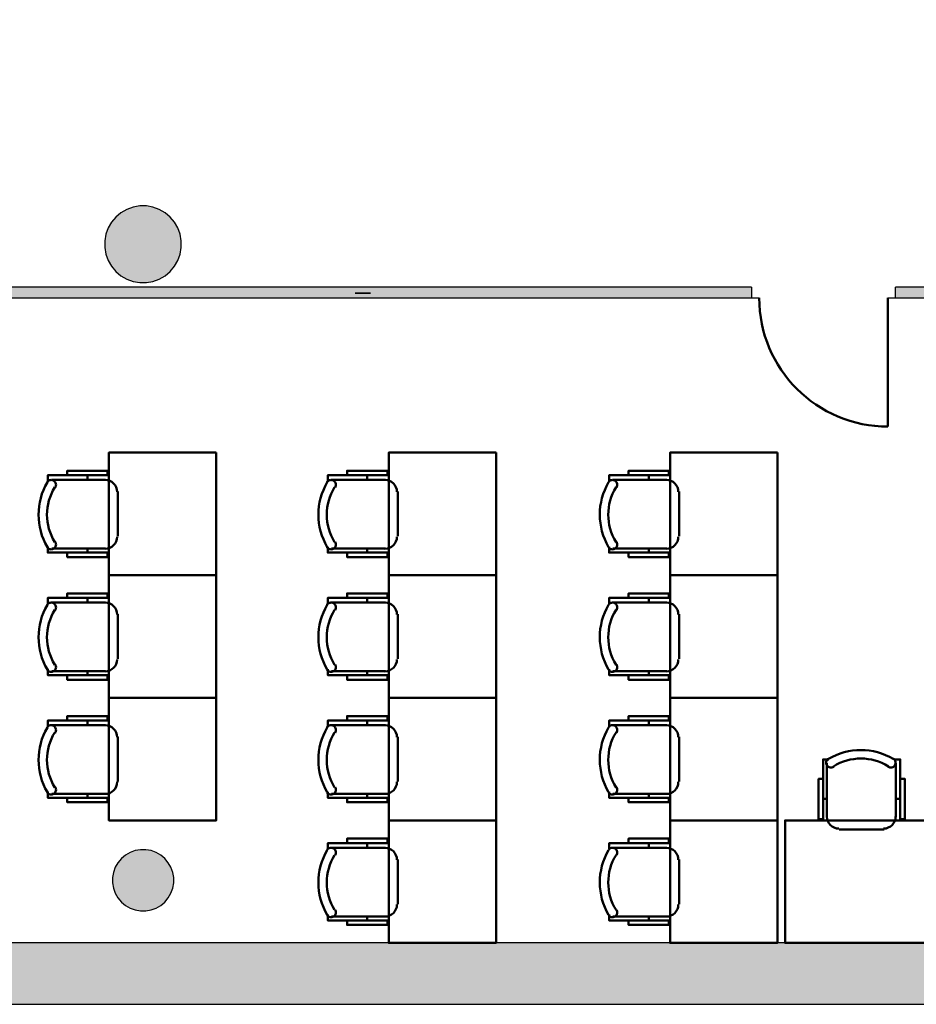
# Model space of a CAD drawing. Header units: metres. Extents: x -1 to 461, y -6 to 31.
# Tile 12 of 82: x 410 to 416, y 13 to 19. Entities that reach past the tile are written whole.
import ezdxf

# ---------------------------------------------------------------- set-up
doc = ezdxf.new("R2010")
doc.units = ezdxf.units.M
doc.linetypes.add('CONTINUA', pattern=[0])
doc.linetypes.add('PUNKT', pattern=[6.35, 0, -6.35])
for name, color, linetype, lineweight in [('3D PA MURS', 7, 'CONTINUA', 25), ('3D PA PILARS', 7, 'CONTINUA', 25), ('PA MOBLES', 7, 'CONTINUA', 25), ('PA NOTACIÓ', 7, 'CONTINUA', 25)]:
    doc.layers.add(name, color=color, linetype=linetype, lineweight=lineweight)

# ---------------------------------------------------------------- blocks, each defined once
blk = doc.blocks.new('_CLOSEDFILLED')
at = {"color": 0, "linetype": 'ByBlock', "lineweight": -2}
blk.add_solid([(-1, 0), (0, 0), (-1, 0)], dxfattribs=at)
blk = doc.blocks.new('OBJETO_COMPLEJO_2')
at = {"layer": 'PA MOBLES', "color": 202, "linetype": 'CONTINUA', "lineweight": 50, "transparency": 33554687}
for p, q in [((415.194, 14.0618), (415.194, 14.4132)), ((415.6427, 14.4132), (415.6427, 14.0618)), ((415.1686, 14.1804), (415.194, 14.1804)), ((415.6723, 14.1804), (415.6427, 14.1804)), ((415.5665, 13.9814), (415.2744, 13.9814))]:
    blk.add_line(p, q, dxfattribs=at)
for points in [[(415.1686, 14.3116), (415.1389, 14.3116), (415.1389, 14.0491), (415.1686, 14.0491), (415.1686, 14.4386), (415.2067, 14.4386)], [(415.2031, 14.443), (415.1982, 14.4389), (415.1943, 14.4341), (415.1915, 14.4287), (415.1897, 14.4229), (415.1891, 14.4169), (415.1896, 14.4108), (415.1913, 14.4049), (415.1943, 14.3992), (415.1983, 14.3943), (415.2031, 14.3903), (415.2084, 14.3874), (415.2142, 14.3856), (415.2202, 14.3849), (415.2263, 14.3853), (415.2323, 14.387), (415.238, 14.3899)], [(415.5932, 14.3899), (415.5988, 14.387), (415.6048, 14.3853), (415.6109, 14.3849), (415.6169, 14.3856), (415.6227, 14.3874), (415.6281, 14.3903), (415.6328, 14.3943), (415.6368, 14.3992), (415.6398, 14.4049), (415.6415, 14.4108), (415.642, 14.4169), (415.6414, 14.4229), (415.6396, 14.4287), (415.6368, 14.4341), (415.6329, 14.4389), (415.628, 14.443)], [(415.6723, 14.3116), (415.7019, 14.3116), (415.7019, 14.0491), (415.6723, 14.0491), (415.6723, 14.4386), (415.63, 14.4386)], [(415.1933, 14.0653), (415.1949, 14.0495), (415.1995, 14.0348), (415.2067, 14.0215), (415.2162, 14.0099), (415.2278, 14.0003), (415.2411, 13.9931), (415.2558, 13.9885), (415.2716, 13.9869)], [(415.5637, 13.9869), (415.5795, 13.9885), (415.5942, 13.9931), (415.6075, 14.0003), (415.6191, 14.0099), (415.6287, 14.0215), (415.6359, 14.0348), (415.6404, 14.0495), (415.642, 14.0653)]]:
    blk.add_lwpolyline(points, dxfattribs=at)
blk.add_lwpolyline([(415.921, 13.2406), (414.921, 13.2406), (414.921, 14.0407), (415.921, 14.0407), (415.921, 13.2406)], close=True, dxfattribs=at)
for centre, radius, start, end in [((415.4156, 14.0825), 0.4167, 59.57383, 120.44578), ((415.4156, 14.1036), 0.3405, 58.2581, 121.76492)]:
    blk.add_arc(centre, radius, start, end, dxfattribs=at)
blk = doc.blocks.new('OBJETO_COMPLEJO_3')
at = {"layer": 'PA MOBLES', "color": 202, "linetype": 'CONTINUA', "lineweight": 50, "transparency": 33554687}
for p, q in [((413.7984, 16.2623), (414.1498, 16.2623)), ((414.0313, 16.2919), (414.0313, 16.2623)), ((414.2302, 16.1861), (414.2302, 15.894)), ((414.1498, 15.8135), (413.7984, 15.8135)), ((414.0313, 15.7881), (414.0313, 15.8135))]:
    blk.add_line(p, q, dxfattribs=at)
blk.add_lwpolyline([(414.871, 16.4406), (414.871, 15.6406), (414.171, 15.6406), (414.171, 16.4406), (414.871, 16.4406)], close=True, dxfattribs=at)
for points in [[(413.9, 16.2919), (413.9, 16.3215), (414.1625, 16.3215), (414.1625, 16.2919), (413.773, 16.2919), (413.773, 16.2496)], [(413.8217, 16.2127), (413.8246, 16.2184), (413.8263, 16.2244), (413.8268, 16.2305), (413.8261, 16.2365), (413.8242, 16.2423), (413.8213, 16.2476), (413.8174, 16.2524), (413.8124, 16.2564), (413.8068, 16.2594), (413.8008, 16.2611), (413.7947, 16.2616), (413.7887, 16.261), (413.7829, 16.2592), (413.7775, 16.2564), (413.7727, 16.2525), (413.7686, 16.2476)], [(414.2247, 16.1833), (414.2231, 16.1991), (414.2185, 16.2138), (414.2113, 16.2271), (414.2018, 16.2387), (414.1902, 16.2483), (414.1769, 16.2555), (414.1622, 16.26), (414.1464, 16.2616)], [(414.1464, 15.8129), (414.1622, 15.8145), (414.1769, 15.8191), (414.1902, 15.8263), (414.2018, 15.8358), (414.2113, 15.8474), (414.2185, 15.8607), (414.2231, 15.8754), (414.2247, 15.8912)], [(413.7686, 15.8227), (413.7727, 15.8178), (413.7775, 15.8139), (413.7829, 15.8111), (413.7887, 15.8093), (413.7947, 15.8087), (413.8008, 15.8092), (413.8068, 15.8109), (413.8124, 15.8139), (413.8174, 15.8179), (413.8213, 15.8227), (413.8242, 15.828), (413.8261, 15.8338), (413.8268, 15.8398), (413.8263, 15.8459), (413.8246, 15.8519), (413.8217, 15.8576)], [(413.9, 15.7881), (413.9, 15.7585), (414.1625, 15.7585), (414.1625, 15.7881), (413.773, 15.7881), (413.773, 15.8262)]]:
    blk.add_lwpolyline(points, dxfattribs=at)
for centre, radius, start, end in [((414.1292, 16.0352), 0.4167, 149.57383, 210.44578), ((414.108, 16.0352), 0.3405, 148.2581, 211.76492)]:
    blk.add_arc(centre, radius, start, end, dxfattribs=at)
blk = doc.blocks.new('OBJETO_COMPLEJO_4')
at = {"layer": 'PA MOBLES', "color": 202, "linetype": 'CONTINUA', "lineweight": 50, "transparency": 33554687}
for p, q in [((414.0313, 15.4919), (414.0313, 15.4623)), ((413.7984, 15.4623), (414.1498, 15.4623)), ((414.2302, 15.3861), (414.2302, 15.094)), ((414.1498, 15.0135), (413.7984, 15.0135)), ((414.0313, 14.9881), (414.0313, 15.0135))]:
    blk.add_line(p, q, dxfattribs=at)
blk.add_lwpolyline([(414.871, 15.6406), (414.871, 14.8406), (414.171, 14.8406), (414.171, 15.6406), (414.871, 15.6406)], close=True, dxfattribs=at)
for points in [[(413.9, 15.4919), (413.9, 15.5215), (414.1625, 15.5215), (414.1625, 15.4919), (413.773, 15.4919), (413.773, 15.4496)], [(413.8217, 15.4127), (413.8246, 15.4184), (413.8263, 15.4244), (413.8268, 15.4305), (413.8261, 15.4365), (413.8242, 15.4423), (413.8213, 15.4476), (413.8174, 15.4524), (413.8124, 15.4564), (413.8068, 15.4594), (413.8008, 15.4611), (413.7947, 15.4616), (413.7887, 15.461), (413.7829, 15.4592), (413.7775, 15.4564), (413.7727, 15.4525), (413.7686, 15.4476)], [(414.2247, 15.3833), (414.2231, 15.3991), (414.2185, 15.4138), (414.2113, 15.4271), (414.2018, 15.4387), (414.1902, 15.4483), (414.1769, 15.4555), (414.1622, 15.46), (414.1464, 15.4616)], [(413.7686, 15.0227), (413.7727, 15.0178), (413.7775, 15.0139), (413.7829, 15.0111), (413.7887, 15.0093), (413.7947, 15.0087), (413.8008, 15.0092), (413.8068, 15.0109), (413.8124, 15.0139), (413.8174, 15.0179), (413.8213, 15.0227), (413.8242, 15.028), (413.8261, 15.0338), (413.8268, 15.0398), (413.8263, 15.0459), (413.8246, 15.0519), (413.8217, 15.0576)], [(414.1464, 15.0129), (414.1622, 15.0145), (414.1769, 15.0191), (414.1902, 15.0263), (414.2018, 15.0358), (414.2113, 15.0474), (414.2185, 15.0607), (414.2231, 15.0754), (414.2247, 15.0912)], [(413.9, 14.9881), (413.9, 14.9585), (414.1625, 14.9585), (414.1625, 14.9881), (413.773, 14.9881), (413.773, 15.0262)]]:
    blk.add_lwpolyline(points, dxfattribs=at)
for centre, radius, start, end in [((414.1292, 15.2352), 0.4167, 149.57383, 210.44578), ((414.108, 15.2352), 0.3405, 148.2581, 211.76492)]:
    blk.add_arc(centre, radius, start, end, dxfattribs=at)
blk = doc.blocks.new('OBJETO_COMPLEJO_5')
at = {"layer": 'PA MOBLES', "color": 202, "linetype": 'CONTINUA', "lineweight": 50, "transparency": 33554687}
for p, q in [((413.7984, 14.6623), (414.1498, 14.6623)), ((414.0313, 14.6919), (414.0313, 14.6623)), ((414.2302, 14.5861), (414.2302, 14.294)), ((414.1498, 14.2135), (413.7984, 14.2135)), ((414.0313, 14.1881), (414.0313, 14.2135))]:
    blk.add_line(p, q, dxfattribs=at)
blk.add_lwpolyline([(414.871, 14.8406), (414.871, 14.0406), (414.171, 14.0406), (414.171, 14.8406), (414.871, 14.8406)], close=True, dxfattribs=at)
for points in [[(413.9, 14.6919), (413.9, 14.7215), (414.1625, 14.7215), (414.1625, 14.6919), (413.773, 14.6919), (413.773, 14.6496)], [(413.8217, 14.6127), (413.8246, 14.6184), (413.8263, 14.6244), (413.8268, 14.6305), (413.8261, 14.6365), (413.8242, 14.6423), (413.8213, 14.6476), (413.8174, 14.6524), (413.8124, 14.6564), (413.8068, 14.6594), (413.8008, 14.6611), (413.7947, 14.6616), (413.7887, 14.661), (413.7829, 14.6592), (413.7775, 14.6564), (413.7727, 14.6525), (413.7686, 14.6476)], [(414.2247, 14.5833), (414.2231, 14.5991), (414.2185, 14.6138), (414.2113, 14.6271), (414.2018, 14.6387), (414.1902, 14.6483), (414.1769, 14.6555), (414.1622, 14.66), (414.1464, 14.6616)], [(414.1464, 14.2129), (414.1622, 14.2145), (414.1769, 14.2191), (414.1902, 14.2263), (414.2018, 14.2358), (414.2113, 14.2474), (414.2185, 14.2607), (414.2231, 14.2754), (414.2247, 14.2912)], [(413.7686, 14.2227), (413.7727, 14.2178), (413.7775, 14.2139), (413.7829, 14.2111), (413.7887, 14.2093), (413.7947, 14.2087), (413.8008, 14.2092), (413.8068, 14.2109), (413.8124, 14.2139), (413.8174, 14.2179), (413.8213, 14.2227), (413.8242, 14.228), (413.8261, 14.2338), (413.8268, 14.2398), (413.8263, 14.2459), (413.8246, 14.2519), (413.8217, 14.2576)], [(413.9, 14.1881), (413.9, 14.1585), (414.1625, 14.1585), (414.1625, 14.1881), (413.773, 14.1881), (413.773, 14.2262)]]:
    blk.add_lwpolyline(points, dxfattribs=at)
for centre, radius, start, end in [((414.1292, 14.4352), 0.4167, 149.57383, 210.44578), ((414.108, 14.4352), 0.3405, 148.2581, 211.76492)]:
    blk.add_arc(centre, radius, start, end, dxfattribs=at)
blk = doc.blocks.new('OBJETO_COMPLEJO_6')
at = {"layer": 'PA MOBLES', "color": 202, "linetype": 'CONTINUA', "lineweight": 50, "transparency": 33554687}
for p, q in [((414.0313, 13.8919), (414.0313, 13.8623)), ((413.7984, 13.8623), (414.1498, 13.8623)), ((414.2302, 13.7861), (414.2302, 13.494)), ((414.1498, 13.4135), (413.7984, 13.4135)), ((414.0313, 13.3881), (414.0313, 13.4135))]:
    blk.add_line(p, q, dxfattribs=at)
blk.add_lwpolyline([(414.871, 14.0406), (414.871, 13.2406), (414.171, 13.2406), (414.171, 14.0406), (414.871, 14.0406)], close=True, dxfattribs=at)
for points in [[(413.9, 13.8919), (413.9, 13.9215), (414.1625, 13.9215), (414.1625, 13.8919), (413.773, 13.8919), (413.773, 13.8496)], [(413.8217, 13.8127), (413.8246, 13.8184), (413.8263, 13.8244), (413.8268, 13.8305), (413.8261, 13.8365), (413.8242, 13.8423), (413.8213, 13.8476), (413.8174, 13.8524), (413.8124, 13.8564), (413.8068, 13.8594), (413.8008, 13.8611), (413.7947, 13.8616), (413.7887, 13.861), (413.7829, 13.8592), (413.7775, 13.8564), (413.7727, 13.8525), (413.7686, 13.8476)], [(414.2247, 13.7833), (414.2231, 13.7991), (414.2185, 13.8138), (414.2113, 13.8271), (414.2018, 13.8387), (414.1902, 13.8483), (414.1769, 13.8555), (414.1622, 13.86), (414.1464, 13.8616)], [(414.1464, 13.4129), (414.1622, 13.4145), (414.1769, 13.4191), (414.1902, 13.4263), (414.2018, 13.4358), (414.2113, 13.4474), (414.2185, 13.4607), (414.2231, 13.4754), (414.2247, 13.4912)], [(413.7686, 13.4227), (413.7727, 13.4178), (413.7775, 13.4139), (413.7829, 13.4111), (413.7887, 13.4093), (413.7947, 13.4087), (413.8008, 13.4092), (413.8068, 13.4109), (413.8124, 13.4139), (413.8174, 13.4179), (413.8213, 13.4227), (413.8242, 13.428), (413.8261, 13.4338), (413.8268, 13.4398), (413.8263, 13.4459), (413.8246, 13.4519), (413.8217, 13.4576)], [(413.9, 13.3881), (413.9, 13.3585), (414.1625, 13.3585), (414.1625, 13.3881), (413.773, 13.3881), (413.773, 13.4262)]]:
    blk.add_lwpolyline(points, dxfattribs=at)
for centre, radius, start, end in [((414.1292, 13.6352), 0.4167, 149.57383, 210.44578), ((414.108, 13.6352), 0.3405, 148.2581, 211.76492)]:
    blk.add_arc(centre, radius, start, end, dxfattribs=at)
blk = doc.blocks.new('OBJETO_COMPLEJO_7')
at = {"layer": 'PA MOBLES', "color": 202, "linetype": 'CONTINUA', "lineweight": 50, "transparency": 33554687}
for p, q in [((410.1384, 16.2623), (410.4898, 16.2623)), ((410.3713, 16.2919), (410.3713, 16.2623)), ((410.5702, 16.1861), (410.5702, 15.894)), ((410.4898, 15.8135), (410.1384, 15.8135)), ((410.3713, 15.7881), (410.3713, 15.8135))]:
    blk.add_line(p, q, dxfattribs=at)
blk.add_lwpolyline([(411.211, 16.4406), (411.211, 15.6406), (410.511, 15.6406), (410.511, 16.4406), (411.211, 16.4406)], close=True, dxfattribs=at)
for points in [[(410.24, 16.2919), (410.24, 16.3215), (410.5025, 16.3215), (410.5025, 16.2919), (410.113, 16.2919), (410.113, 16.2496)], [(410.1617, 16.2127), (410.1646, 16.2184), (410.1663, 16.2244), (410.1668, 16.2305), (410.1661, 16.2365), (410.1642, 16.2423), (410.1613, 16.2476), (410.1574, 16.2524), (410.1524, 16.2564), (410.1468, 16.2594), (410.1408, 16.2611), (410.1347, 16.2616), (410.1287, 16.261), (410.1229, 16.2592), (410.1175, 16.2564), (410.1127, 16.2525), (410.1086, 16.2476)], [(410.5647, 16.1833), (410.5631, 16.1991), (410.5585, 16.2138), (410.5513, 16.2271), (410.5418, 16.2387), (410.5302, 16.2483), (410.5169, 16.2555), (410.5022, 16.26), (410.4864, 16.2616)], [(410.4864, 15.8129), (410.5022, 15.8145), (410.5169, 15.8191), (410.5302, 15.8263), (410.5418, 15.8358), (410.5513, 15.8474), (410.5585, 15.8607), (410.5631, 15.8754), (410.5647, 15.8912)], [(410.1086, 15.8227), (410.1127, 15.8178), (410.1175, 15.8139), (410.1229, 15.8111), (410.1287, 15.8093), (410.1347, 15.8087), (410.1408, 15.8092), (410.1468, 15.8109), (410.1524, 15.8139), (410.1574, 15.8179), (410.1613, 15.8227), (410.1642, 15.828), (410.1661, 15.8338), (410.1668, 15.8398), (410.1663, 15.8459), (410.1646, 15.8519), (410.1617, 15.8576)], [(410.24, 15.7881), (410.24, 15.7585), (410.5025, 15.7585), (410.5025, 15.7881), (410.113, 15.7881), (410.113, 15.8262)]]:
    blk.add_lwpolyline(points, dxfattribs=at)
for centre, radius, start, end in [((410.4692, 16.0352), 0.4167, 149.57383, 210.44578), ((410.448, 16.0352), 0.3405, 148.2581, 211.76492)]:
    blk.add_arc(centre, radius, start, end, dxfattribs=at)
blk = doc.blocks.new('OBJETO_COMPLEJO_8')
at = {"layer": 'PA MOBLES', "color": 202, "linetype": 'CONTINUA', "lineweight": 50, "transparency": 33554687}
for p, q in [((410.3713, 15.4919), (410.3713, 15.4623)), ((410.1384, 15.4623), (410.4898, 15.4623)), ((410.5702, 15.3861), (410.5702, 15.094)), ((410.4898, 15.0135), (410.1384, 15.0135)), ((410.3713, 14.9881), (410.3713, 15.0135))]:
    blk.add_line(p, q, dxfattribs=at)
blk.add_lwpolyline([(411.211, 15.6406), (411.211, 14.8406), (410.511, 14.8406), (410.511, 15.6406), (411.211, 15.6406)], close=True, dxfattribs=at)
for points in [[(410.24, 15.4919), (410.24, 15.5215), (410.5025, 15.5215), (410.5025, 15.4919), (410.113, 15.4919), (410.113, 15.4496)], [(410.1617, 15.4127), (410.1646, 15.4184), (410.1663, 15.4244), (410.1668, 15.4305), (410.1661, 15.4365), (410.1642, 15.4423), (410.1613, 15.4476), (410.1574, 15.4524), (410.1524, 15.4564), (410.1468, 15.4594), (410.1408, 15.4611), (410.1347, 15.4616), (410.1287, 15.461), (410.1229, 15.4592), (410.1175, 15.4564), (410.1127, 15.4525), (410.1086, 15.4476)], [(410.5647, 15.3833), (410.5631, 15.3991), (410.5585, 15.4138), (410.5513, 15.4271), (410.5418, 15.4387), (410.5302, 15.4483), (410.5169, 15.4555), (410.5022, 15.46), (410.4864, 15.4616)], [(410.1086, 15.0227), (410.1127, 15.0178), (410.1175, 15.0139), (410.1229, 15.0111), (410.1287, 15.0093), (410.1347, 15.0087), (410.1408, 15.0092), (410.1468, 15.0109), (410.1524, 15.0139), (410.1574, 15.0179), (410.1613, 15.0227), (410.1642, 15.028), (410.1661, 15.0338), (410.1668, 15.0398), (410.1663, 15.0459), (410.1646, 15.0519), (410.1617, 15.0576)], [(410.4864, 15.0129), (410.5022, 15.0145), (410.5169, 15.0191), (410.5302, 15.0263), (410.5418, 15.0358), (410.5513, 15.0474), (410.5585, 15.0607), (410.5631, 15.0754), (410.5647, 15.0912)], [(410.24, 14.9881), (410.24, 14.9585), (410.5025, 14.9585), (410.5025, 14.9881), (410.113, 14.9881), (410.113, 15.0262)]]:
    blk.add_lwpolyline(points, dxfattribs=at)
for centre, radius, start, end in [((410.4692, 15.2352), 0.4167, 149.57383, 210.44578), ((410.448, 15.2352), 0.3405, 148.2581, 211.76492)]:
    blk.add_arc(centre, radius, start, end, dxfattribs=at)
blk = doc.blocks.new('OBJETO_COMPLEJO_9')
at = {"layer": 'PA MOBLES', "color": 202, "linetype": 'CONTINUA', "lineweight": 50, "transparency": 33554687}
for p, q in [((410.1384, 14.6623), (410.4898, 14.6623)), ((410.3713, 14.6919), (410.3713, 14.6623)), ((410.5702, 14.5861), (410.5702, 14.294)), ((410.4898, 14.2135), (410.1384, 14.2135)), ((410.3713, 14.1881), (410.3713, 14.2135))]:
    blk.add_line(p, q, dxfattribs=at)
blk.add_lwpolyline([(411.211, 14.8406), (411.211, 14.0406), (410.511, 14.0406), (410.511, 14.8406), (411.211, 14.8406)], close=True, dxfattribs=at)
for points in [[(410.24, 14.6919), (410.24, 14.7215), (410.5025, 14.7215), (410.5025, 14.6919), (410.113, 14.6919), (410.113, 14.6496)], [(410.1617, 14.6127), (410.1646, 14.6184), (410.1663, 14.6244), (410.1668, 14.6305), (410.1661, 14.6365), (410.1642, 14.6423), (410.1613, 14.6476), (410.1574, 14.6524), (410.1524, 14.6564), (410.1468, 14.6594), (410.1408, 14.6611), (410.1347, 14.6616), (410.1287, 14.661), (410.1229, 14.6592), (410.1175, 14.6564), (410.1127, 14.6525), (410.1086, 14.6476)], [(410.5647, 14.5833), (410.5631, 14.5991), (410.5585, 14.6138), (410.5513, 14.6271), (410.5418, 14.6387), (410.5302, 14.6483), (410.5169, 14.6555), (410.5022, 14.66), (410.4864, 14.6616)], [(410.4864, 14.2129), (410.5022, 14.2145), (410.5169, 14.2191), (410.5302, 14.2263), (410.5418, 14.2358), (410.5513, 14.2474), (410.5585, 14.2607), (410.5631, 14.2754), (410.5647, 14.2912)], [(410.1086, 14.2227), (410.1127, 14.2178), (410.1175, 14.2139), (410.1229, 14.2111), (410.1287, 14.2093), (410.1347, 14.2087), (410.1408, 14.2092), (410.1468, 14.2109), (410.1524, 14.2139), (410.1574, 14.2179), (410.1613, 14.2227), (410.1642, 14.228), (410.1661, 14.2338), (410.1668, 14.2398), (410.1663, 14.2459), (410.1646, 14.2519), (410.1617, 14.2576)], [(410.24, 14.1881), (410.24, 14.1585), (410.5025, 14.1585), (410.5025, 14.1881), (410.113, 14.1881), (410.113, 14.2262)]]:
    blk.add_lwpolyline(points, dxfattribs=at)
for centre, radius, start, end in [((410.4692, 14.4352), 0.4167, 149.57383, 210.44578), ((410.448, 14.4352), 0.3405, 148.2581, 211.76492)]:
    blk.add_arc(centre, radius, start, end, dxfattribs=at)
blk = doc.blocks.new('OBJETO_COMPLEJO_10')
at = {"layer": 'PA MOBLES', "color": 202, "linetype": 'CONTINUA', "lineweight": 50, "transparency": 33554687}
for p, q in [((411.9634, 16.2623), (412.3148, 16.2623)), ((412.1963, 16.2919), (412.1963, 16.2623)), ((412.3952, 16.1861), (412.3952, 15.894)), ((412.3148, 15.8135), (411.9634, 15.8135)), ((412.1963, 15.7881), (412.1963, 15.8135))]:
    blk.add_line(p, q, dxfattribs=at)
blk.add_lwpolyline([(413.036, 16.4406), (413.036, 15.6406), (412.336, 15.6406), (412.336, 16.4406), (413.036, 16.4406)], close=True, dxfattribs=at)
for points in [[(412.065, 16.2919), (412.065, 16.3215), (412.3275, 16.3215), (412.3275, 16.2919), (411.938, 16.2919), (411.938, 16.2496)], [(411.9867, 16.2127), (411.9896, 16.2184), (411.9913, 16.2244), (411.9918, 16.2305), (411.9911, 16.2365), (411.9892, 16.2423), (411.9863, 16.2476), (411.9824, 16.2524), (411.9774, 16.2564), (411.9718, 16.2594), (411.9658, 16.2611), (411.9597, 16.2616), (411.9537, 16.261), (411.9479, 16.2592), (411.9425, 16.2564), (411.9377, 16.2525), (411.9336, 16.2476)], [(412.3897, 16.1833), (412.3881, 16.1991), (412.3835, 16.2138), (412.3763, 16.2271), (412.3668, 16.2387), (412.3552, 16.2483), (412.3419, 16.2555), (412.3272, 16.26), (412.3114, 16.2616)], [(412.3114, 15.8129), (412.3272, 15.8145), (412.3419, 15.8191), (412.3552, 15.8263), (412.3668, 15.8358), (412.3763, 15.8474), (412.3835, 15.8607), (412.3881, 15.8754), (412.3897, 15.8912)], [(411.9336, 15.8227), (411.9377, 15.8178), (411.9425, 15.8139), (411.9479, 15.8111), (411.9537, 15.8093), (411.9597, 15.8087), (411.9658, 15.8092), (411.9718, 15.8109), (411.9774, 15.8139), (411.9824, 15.8179), (411.9863, 15.8227), (411.9892, 15.828), (411.9911, 15.8338), (411.9918, 15.8398), (411.9913, 15.8459), (411.9896, 15.8519), (411.9867, 15.8576)], [(412.065, 15.7881), (412.065, 15.7585), (412.3275, 15.7585), (412.3275, 15.7881), (411.938, 15.7881), (411.938, 15.8262)]]:
    blk.add_lwpolyline(points, dxfattribs=at)
for centre, radius, start, end in [((412.2942, 16.0352), 0.4167, 149.57383, 210.44578), ((412.273, 16.0352), 0.3405, 148.2581, 211.76492)]:
    blk.add_arc(centre, radius, start, end, dxfattribs=at)
blk = doc.blocks.new('OBJETO_COMPLEJO_11')
at = {"layer": 'PA MOBLES', "color": 202, "linetype": 'CONTINUA', "lineweight": 50, "transparency": 33554687}
for p, q in [((412.1963, 15.4919), (412.1963, 15.4623)), ((411.9634, 15.4623), (412.3148, 15.4623)), ((412.3952, 15.3861), (412.3952, 15.094)), ((412.3148, 15.0135), (411.9634, 15.0135)), ((412.1963, 14.9881), (412.1963, 15.0135))]:
    blk.add_line(p, q, dxfattribs=at)
blk.add_lwpolyline([(413.036, 15.6406), (413.036, 14.8406), (412.336, 14.8406), (412.336, 15.6406), (413.036, 15.6406)], close=True, dxfattribs=at)
for points in [[(412.065, 15.4919), (412.065, 15.5215), (412.3275, 15.5215), (412.3275, 15.4919), (411.938, 15.4919), (411.938, 15.4496)], [(411.9867, 15.4127), (411.9896, 15.4184), (411.9913, 15.4244), (411.9918, 15.4305), (411.9911, 15.4365), (411.9892, 15.4423), (411.9863, 15.4476), (411.9824, 15.4524), (411.9774, 15.4564), (411.9718, 15.4594), (411.9658, 15.4611), (411.9597, 15.4616), (411.9537, 15.461), (411.9479, 15.4592), (411.9425, 15.4564), (411.9377, 15.4525), (411.9336, 15.4476)], [(412.3897, 15.3833), (412.3881, 15.3991), (412.3835, 15.4138), (412.3763, 15.4271), (412.3668, 15.4387), (412.3552, 15.4483), (412.3419, 15.4555), (412.3272, 15.46), (412.3114, 15.4616)], [(411.9336, 15.0227), (411.9377, 15.0178), (411.9425, 15.0139), (411.9479, 15.0111), (411.9537, 15.0093), (411.9597, 15.0087), (411.9658, 15.0092), (411.9718, 15.0109), (411.9774, 15.0139), (411.9824, 15.0179), (411.9863, 15.0227), (411.9892, 15.028), (411.9911, 15.0338), (411.9918, 15.0398), (411.9913, 15.0459), (411.9896, 15.0519), (411.9867, 15.0576)], [(412.3114, 15.0129), (412.3272, 15.0145), (412.3419, 15.0191), (412.3552, 15.0263), (412.3668, 15.0358), (412.3763, 15.0474), (412.3835, 15.0607), (412.3881, 15.0754), (412.3897, 15.0912)], [(412.065, 14.9881), (412.065, 14.9585), (412.3275, 14.9585), (412.3275, 14.9881), (411.938, 14.9881), (411.938, 15.0262)]]:
    blk.add_lwpolyline(points, dxfattribs=at)
for centre, radius, start, end in [((412.2942, 15.2352), 0.4167, 149.57383, 210.44578), ((412.273, 15.2352), 0.3405, 148.2581, 211.76492)]:
    blk.add_arc(centre, radius, start, end, dxfattribs=at)
blk = doc.blocks.new('OBJETO_COMPLEJO_12')
at = {"layer": 'PA MOBLES', "color": 202, "linetype": 'CONTINUA', "lineweight": 50, "transparency": 33554687}
for p, q in [((411.9634, 14.6623), (412.3148, 14.6623)), ((412.1963, 14.6919), (412.1963, 14.6623)), ((412.3952, 14.5861), (412.3952, 14.294)), ((412.3148, 14.2135), (411.9634, 14.2135)), ((412.1963, 14.1881), (412.1963, 14.2135))]:
    blk.add_line(p, q, dxfattribs=at)
blk.add_lwpolyline([(413.036, 14.8406), (413.036, 14.0406), (412.336, 14.0406), (412.336, 14.8406), (413.036, 14.8406)], close=True, dxfattribs=at)
for points in [[(412.065, 14.6919), (412.065, 14.7215), (412.3275, 14.7215), (412.3275, 14.6919), (411.938, 14.6919), (411.938, 14.6496)], [(411.9867, 14.6127), (411.9896, 14.6184), (411.9913, 14.6244), (411.9918, 14.6305), (411.9911, 14.6365), (411.9892, 14.6423), (411.9863, 14.6476), (411.9824, 14.6524), (411.9774, 14.6564), (411.9718, 14.6594), (411.9658, 14.6611), (411.9597, 14.6616), (411.9537, 14.661), (411.9479, 14.6592), (411.9425, 14.6564), (411.9377, 14.6525), (411.9336, 14.6476)], [(412.3897, 14.5833), (412.3881, 14.5991), (412.3835, 14.6138), (412.3763, 14.6271), (412.3668, 14.6387), (412.3552, 14.6483), (412.3419, 14.6555), (412.3272, 14.66), (412.3114, 14.6616)], [(412.3114, 14.2129), (412.3272, 14.2145), (412.3419, 14.2191), (412.3552, 14.2263), (412.3668, 14.2358), (412.3763, 14.2474), (412.3835, 14.2607), (412.3881, 14.2754), (412.3897, 14.2912)], [(411.9336, 14.2227), (411.9377, 14.2178), (411.9425, 14.2139), (411.9479, 14.2111), (411.9537, 14.2093), (411.9597, 14.2087), (411.9658, 14.2092), (411.9718, 14.2109), (411.9774, 14.2139), (411.9824, 14.2179), (411.9863, 14.2227), (411.9892, 14.228), (411.9911, 14.2338), (411.9918, 14.2398), (411.9913, 14.2459), (411.9896, 14.2519), (411.9867, 14.2576)], [(412.065, 14.1881), (412.065, 14.1585), (412.3275, 14.1585), (412.3275, 14.1881), (411.938, 14.1881), (411.938, 14.2262)]]:
    blk.add_lwpolyline(points, dxfattribs=at)
for centre, radius, start, end in [((412.2942, 14.4352), 0.4167, 149.57383, 210.44578), ((412.273, 14.4352), 0.3405, 148.2581, 211.76492)]:
    blk.add_arc(centre, radius, start, end, dxfattribs=at)
blk = doc.blocks.new('OBJETO_COMPLEJO_13')
at = {"layer": 'PA MOBLES', "color": 202, "linetype": 'CONTINUA', "lineweight": 50, "transparency": 33554687}
for p, q in [((412.1963, 13.8919), (412.1963, 13.8623)), ((411.9634, 13.8623), (412.3148, 13.8623)), ((412.3952, 13.7861), (412.3952, 13.494)), ((412.3148, 13.4135), (411.9634, 13.4135)), ((412.1963, 13.3881), (412.1963, 13.4135))]:
    blk.add_line(p, q, dxfattribs=at)
blk.add_lwpolyline([(413.036, 14.0406), (413.036, 13.2406), (412.336, 13.2406), (412.336, 14.0406), (413.036, 14.0406)], close=True, dxfattribs=at)
for points in [[(412.065, 13.8919), (412.065, 13.9215), (412.3275, 13.9215), (412.3275, 13.8919), (411.938, 13.8919), (411.938, 13.8496)], [(411.9867, 13.8127), (411.9896, 13.8184), (411.9913, 13.8244), (411.9918, 13.8305), (411.9911, 13.8365), (411.9892, 13.8423), (411.9863, 13.8476), (411.9824, 13.8524), (411.9774, 13.8564), (411.9718, 13.8594), (411.9658, 13.8611), (411.9597, 13.8616), (411.9537, 13.861), (411.9479, 13.8592), (411.9425, 13.8564), (411.9377, 13.8525), (411.9336, 13.8476)], [(412.3897, 13.7833), (412.3881, 13.7991), (412.3835, 13.8138), (412.3763, 13.8271), (412.3668, 13.8387), (412.3552, 13.8483), (412.3419, 13.8555), (412.3272, 13.86), (412.3114, 13.8616)], [(412.3114, 13.4129), (412.3272, 13.4145), (412.3419, 13.4191), (412.3552, 13.4263), (412.3668, 13.4358), (412.3763, 13.4474), (412.3835, 13.4607), (412.3881, 13.4754), (412.3897, 13.4912)], [(411.9336, 13.4227), (411.9377, 13.4178), (411.9425, 13.4139), (411.9479, 13.4111), (411.9537, 13.4093), (411.9597, 13.4087), (411.9658, 13.4092), (411.9718, 13.4109), (411.9774, 13.4139), (411.9824, 13.4179), (411.9863, 13.4227), (411.9892, 13.428), (411.9911, 13.4338), (411.9918, 13.4398), (411.9913, 13.4459), (411.9896, 13.4519), (411.9867, 13.4576)], [(412.065, 13.3881), (412.065, 13.3585), (412.3275, 13.3585), (412.3275, 13.3881), (411.938, 13.3881), (411.938, 13.4262)]]:
    blk.add_lwpolyline(points, dxfattribs=at)
for centre, radius, start, end in [((412.2942, 13.6352), 0.4167, 149.57383, 210.44578), ((412.273, 13.6352), 0.3405, 148.2581, 211.76492)]:
    blk.add_arc(centre, radius, start, end, dxfattribs=at)

msp = doc.modelspace()

# ---------------------------------------------------------------- hatches: boundary and pattern name
at = {"layer": '3D PA MURS', "linetype": 'CONTINUA', "lineweight": 18, "true_color": 0xa0a0a0, "transparency": 33554687}
for points in [[(414.702, 17.5196), (409.1421, 17.5196), (409.1421, 17.4496), (414.702, 17.4496)], [(416.412, 17.5196), (415.642, 17.5196), (415.642, 17.4496), (416.412, 17.4496)], [(397.6873, 12.8406), (423.6575, 12.8406), (423.7404, 13.2406), (397.7664, 13.2406)]]:
    msp.add_hatch(color=253, dxfattribs=at).paths.add_polyline_path(points)
at = {"layer": '3D PA PILARS', "linetype": 'CONTINUA', "lineweight": 18, "transparency": 33554687}
for points in [[(410.7557, 18.0492), (410.712, 18.0492), (410.6689, 18.0416), (410.6279, 18.0267), (410.59, 18.0049), (410.5566, 17.9768), (410.5285, 17.9433), (410.5067, 17.9055), (410.4917, 17.8644), (410.4841, 17.8214), (410.4841, 17.7777), (410.4917, 17.7347), (410.5067, 17.6936), (410.5285, 17.6558), (410.5566, 17.6223), (410.59, 17.5942), (410.6279, 17.5724), (410.6689, 17.5574), (410.712, 17.5499), (410.7557, 17.5499), (410.7987, 17.5574), (410.8397, 17.5724), (410.8776, 17.5942), (410.911, 17.6223), (410.9391, 17.6558), (410.961, 17.6936), (410.9759, 17.7347), (410.9835, 17.7777), (410.9835, 17.8214), (410.9759, 17.8644), (410.961, 17.9055), (410.9391, 17.9433), (410.911, 17.9768), (410.8776, 18.0049), (410.8397, 18.0267), (410.7987, 18.0416)], [(410.7521, 13.8493), (410.7172, 13.8493), (410.6827, 13.8433), (410.6499, 13.8313), (410.6196, 13.8138), (410.5928, 13.7914), (410.5704, 13.7646), (410.5529, 13.7343), (410.541, 13.7015), (410.5349, 13.6671), (410.5349, 13.6321), (410.541, 13.5977), (410.5529, 13.5648), (410.5704, 13.5346), (410.5928, 13.5078), (410.6196, 13.4853), (410.6499, 13.4679), (410.6827, 13.4559), (410.7172, 13.4498), (410.7521, 13.4498), (410.7865, 13.4559), (410.8194, 13.4679), (410.8496, 13.4853), (410.8764, 13.5078), (410.8989, 13.5346), (410.9163, 13.5648), (410.9283, 13.5977), (410.9344, 13.6321), (410.9344, 13.6671), (410.9283, 13.7015), (410.9163, 13.7343), (410.8989, 13.7646), (410.8764, 13.7914), (410.8496, 13.8138), (410.8194, 13.8313), (410.7865, 13.8433)]]:
    msp.add_hatch(color=9, dxfattribs=at).paths.add_polyline_path(points)

# ---------------------------------------------------------------- linework, layer by layer
at = {"layer": '3D PA MURS', "color": 7, "linetype": 'CONTINUA', "lineweight": 25, "transparency": 33554687}
for p, q in [((414.702, 17.5196), (409.1421, 17.5196)), ((414.702, 17.5196), (414.702, 17.4496)), ((415.642, 17.4496), (415.642, 17.5196)), ((416.412, 17.5196), (415.642, 17.5196)), ((409.3121, 17.4496), (414.702, 17.4496)), ((414.702, 17.4496), (414.752, 17.4496)), ((415.592, 17.4496), (415.642, 17.4496)), ((415.642, 17.4496), (416.412, 17.4496)), ((416.412, 13.2406), (409.3121, 13.2406)), ((397.7664, 12.8406), (423.6575, 12.8406))]:
    msp.add_line(p, q, dxfattribs=at)
at = {"layer": '3D PA MURS', "color": 202, "linetype": 'CONTINUA', "lineweight": 50, "transparency": 33554687}
msp.add_line((415.592, 17.4496), (415.592, 16.6096), dxfattribs=at)
msp.add_arc((415.592, 17.4496), 0.84, 180, 270, dxfattribs=at)
at = {"layer": '3D PA PILARS', "color": 7, "linetype": 'CONTINUA', "lineweight": 25, "transparency": 33554687}
for p, q in [((410.59, 18.0049), (410.5566, 17.9768)), ((410.6279, 18.0267), (410.59, 18.0049)), ((410.6689, 18.0416), (410.6279, 18.0267)), ((410.712, 18.0492), (410.6689, 18.0416)), ((410.7557, 18.0492), (410.712, 18.0492)), ((410.7987, 18.0416), (410.7557, 18.0492)), ((410.8397, 18.0267), (410.7987, 18.0416)), ((410.8776, 18.0049), (410.8397, 18.0267)), ((410.911, 17.9768), (410.8776, 18.0049)), ((410.5285, 17.9433), (410.5067, 17.9055)), ((410.5566, 17.9768), (410.5285, 17.9433)), ((410.9391, 17.9433), (410.911, 17.9768)), ((410.961, 17.9055), (410.9391, 17.9433)), ((410.4917, 17.8644), (410.4841, 17.8214)), ((410.5067, 17.9055), (410.4917, 17.8644)), ((410.9759, 17.8644), (410.961, 17.9055)), ((410.9835, 17.8214), (410.9759, 17.8644)), ((410.4841, 17.8214), (410.4841, 17.7777)), ((410.9835, 17.7777), (410.9835, 17.8214)), ((410.4841, 17.7777), (410.4917, 17.7347)), ((410.4917, 17.7347), (410.5067, 17.6936)), ((410.961, 17.6936), (410.9759, 17.7347)), ((410.9759, 17.7347), (410.9835, 17.7777)), ((410.5067, 17.6936), (410.5285, 17.6558)), ((410.9391, 17.6558), (410.961, 17.6936)), ((410.5285, 17.6558), (410.5566, 17.6223)), ((410.5566, 17.6223), (410.59, 17.5942)), ((410.8776, 17.5942), (410.911, 17.6223)), ((410.911, 17.6223), (410.9391, 17.6558)), ((410.59, 17.5942), (410.6279, 17.5724)), ((410.6279, 17.5724), (410.6689, 17.5574)), ((410.6689, 17.5574), (410.712, 17.5499)), ((410.712, 17.5499), (410.7557, 17.5499)), ((410.7557, 17.5499), (410.7987, 17.5574)), ((410.7987, 17.5574), (410.8397, 17.5724)), ((410.8397, 17.5724), (410.8776, 17.5942)), ((410.6196, 13.8138), (410.5928, 13.7914)), ((410.6499, 13.8313), (410.6196, 13.8138)), ((410.6827, 13.8433), (410.6499, 13.8313)), ((410.7172, 13.8493), (410.6827, 13.8433)), ((410.7521, 13.8493), (410.7172, 13.8493)), ((410.7865, 13.8433), (410.7521, 13.8493)), ((410.8194, 13.8313), (410.7865, 13.8433)), ((410.8496, 13.8138), (410.8194, 13.8313)), ((410.8764, 13.7914), (410.8496, 13.8138)), ((410.5704, 13.7646), (410.5529, 13.7343)), ((410.5928, 13.7914), (410.5704, 13.7646)), ((410.8989, 13.7646), (410.8764, 13.7914)), ((410.9163, 13.7343), (410.8989, 13.7646)), ((410.541, 13.7015), (410.5349, 13.6671)), ((410.5529, 13.7343), (410.541, 13.7015)), ((410.9283, 13.7015), (410.9163, 13.7343)), ((410.9344, 13.6671), (410.9283, 13.7015)), ((410.5349, 13.6671), (410.5349, 13.6321)), ((410.5349, 13.6321), (410.541, 13.5977)), ((410.9283, 13.5977), (410.9344, 13.6321)), ((410.9344, 13.6321), (410.9344, 13.6671)), ((410.541, 13.5977), (410.5529, 13.5648)), ((410.5529, 13.5648), (410.5704, 13.5346)), ((410.8989, 13.5346), (410.9163, 13.5648)), ((410.9163, 13.5648), (410.9283, 13.5977)), ((410.5704, 13.5346), (410.5928, 13.5078)), ((410.5928, 13.5078), (410.6196, 13.4853)), ((410.8496, 13.4853), (410.8764, 13.5078)), ((410.8764, 13.5078), (410.8989, 13.5346)), ((410.6196, 13.4853), (410.6499, 13.4679)), ((410.6499, 13.4679), (410.6827, 13.4559)), ((410.6827, 13.4559), (410.7172, 13.4498)), ((410.7172, 13.4498), (410.7521, 13.4498)), ((410.7521, 13.4498), (410.7865, 13.4559)), ((410.7865, 13.4559), (410.8194, 13.4679)), ((410.8194, 13.4679), (410.8496, 13.4853))]:
    msp.add_line(p, q, dxfattribs=at)
at = {"layer": 'PA NOTACIÓ', "color": 2, "linetype": 'PUNKT', "lineweight": 35, "transparency": 33554687}
msp.add_lwpolyline([(405.6677, 13.8896), (405.6677, 17.4796), (416.4477, 17.4796), (416.4477, 23.4096)], dxfattribs=at)

# ---------------------------------------------------------------- block references
at = {"layer": '3D PA PILARS', "color": 7, "linetype": 'CONTINUA', "lineweight": 25, "transparency": 33554687, "xscale": 0.0002666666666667, "yscale": 0.0002666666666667, "zscale": 0.0002666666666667}
for p in [(410.7338, 17.7995), (410.7346, 13.6496)]:
    msp.add_blockref('_CLOSEDFILLED', p, dxfattribs=at)
at = {"layer": 'PA MOBLES', "color": 202, "linetype": 'CONTINUA', "lineweight": 50, "transparency": 33554687}
for name in ['OBJETO_COMPLEJO_7', 'OBJETO_COMPLEJO_10', 'OBJETO_COMPLEJO_3', 'OBJETO_COMPLEJO_8', 'OBJETO_COMPLEJO_11', 'OBJETO_COMPLEJO_4', 'OBJETO_COMPLEJO_9', 'OBJETO_COMPLEJO_12', 'OBJETO_COMPLEJO_5', 'OBJETO_COMPLEJO_2', 'OBJETO_COMPLEJO_13', 'OBJETO_COMPLEJO_6']:
    msp.add_blockref(name, (0, 0), dxfattribs=at)

doc.saveas('drawing.dxf')
